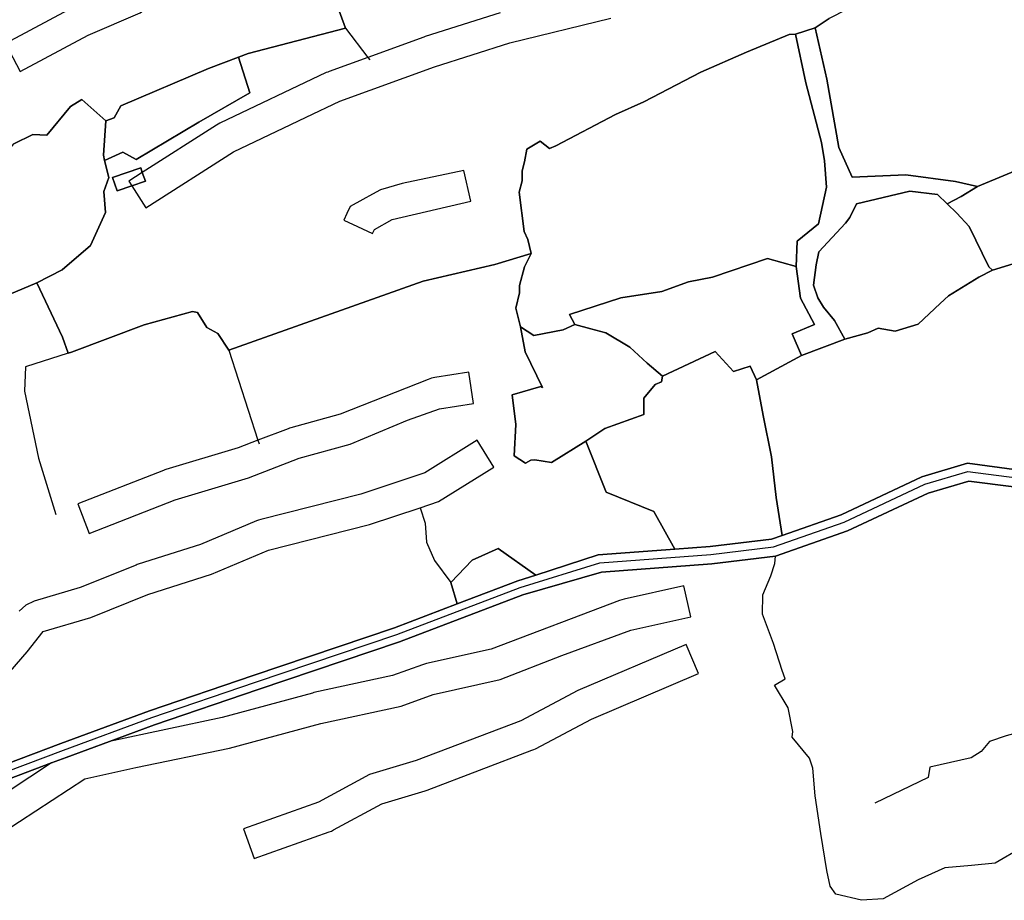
# Model space of a CAD drawing. Extents: x 463979 to 467979, y 555064 to 557157.
# Tile 19 of 82: x 465438 to 465718, y 555594 to 555844. Entities that reach past the tile are written whole.
import ezdxf

# ---------------------------------------------------------------- set-up
doc = ezdxf.new("R2010")
doc.units = 0
doc.header["$MEASUREMENT"] = 0
doc.layers.add('OS MAP', color=7, linetype='Continuous')

msp = doc.modelspace()

# ---------------------------------------------------------------- linework, layer by layer
at = {"layer": 'OS MAP'}
for p, q in [((465664.01, 555842.05), (465658.41, 555840.29)), ((465660.11, 555748.8), (465672.5, 555753.42)), ((465647.34, 555741.9), (465660.11, 555748.8)), ((465562.08, 555678.12), (465560.27, 555684.17))]:
    msp.add_line(p, q, dxfattribs=at)
for points in [[(465725.12, 555880.4), (465723.47, 555881.92), (465720.6, 555880.34), (465711.19, 555874.57), (465706.23, 555870.64), (465695, 555864.35), (465693.96, 555857.81), (465678.29, 555849.94), (465667.97, 555844.72), (465664.01, 555842.05)], [(465720.6, 555880.34), (465711.19, 555874.57), (465706.23, 555870.64), (465695, 555864.35), (465693.96, 555857.81), (465678.29, 555849.94), (465667.97, 555844.72), (465664.01, 555842.05), (465667.34, 555827.44), (465670.75, 555807.97), (465674.53, 555799.57), (465689.79, 555800.28), (465704.01, 555798.34), (465710.27, 555796.91)], [(465720.6, 555880.34), (465711.19, 555874.57), (465706.23, 555870.64), (465695, 555864.35), (465693.96, 555857.81), (465678.29, 555849.94), (465667.97, 555844.72), (465664.01, 555842.05), (465667.34, 555827.44), (465670.75, 555807.97), (465674.53, 555799.57), (465689.79, 555800.28), (465704.01, 555798.34), (465710.27, 555796.91)], [(465525.06, 555862.88), (465526.8, 555851.69), (465530.32, 555842.02)], [(465478, 555851.1), (465472.43, 555858.18), (465467.25, 555854.11), (465453.58, 555848.28), (465453.22, 555848.11), (465452.87, 555847.93), (465433.52, 555837.58), (465437.76, 555829.65), (465457.11, 555840), (465471.88, 555846.3), (465478, 555851.1)], [(465435.91, 555809.07), (465441.3, 555811.75), (465445.32, 555811.57), (465452.06, 555819.72), (465455.27, 555821.71), (465462.09, 555815.57), (465464.45, 555816.48), (465466.36, 555819.86), (465491.34, 555830.47), (465499.91, 555833.75), (465502.65, 555834.8), (465530.32, 555842.02), (465526.8, 555851.69)], [(465435.91, 555809.07), (465441.3, 555811.75), (465445.32, 555811.57), (465452.06, 555819.72), (465455.27, 555821.71), (465462.09, 555815.57), (465464.45, 555816.48), (465466.36, 555819.86), (465491.34, 555830.47), (465499.91, 555833.75), (465502.65, 555834.8), (465530.32, 555842.02), (465526.8, 555851.69)], [(465526.8, 555851.69), (465530.32, 555842.02), (465502.65, 555834.8), (465499.91, 555833.75), (465503.11, 555823.54), (465488.59, 555815.27), (465470.71, 555804.62), (465466.91, 555806.67), (465461.77, 555804.34), (465462.96, 555799.5), (465461.51, 555795.53), (465462.03, 555789.54), (465457.7, 555780.1), (465449.64, 555773.16), (465442.44, 555769.49)], [(465526.8, 555851.69), (465530.32, 555842.02), (465502.65, 555834.8), (465499.91, 555833.75), (465503.11, 555823.54), (465488.59, 555815.27), (465470.71, 555804.62), (465466.91, 555806.67), (465461.77, 555804.34), (465462.96, 555799.5), (465461.51, 555795.53), (465462.03, 555789.54), (465457.7, 555780.1), (465449.64, 555773.16), (465442.44, 555769.49)], [(465574.35, 555846.37), (465552.97, 555839.58), (465552.8, 555839.52), (465552.62, 555839.46), (465536.68, 555833.66), (465525.65, 555829.65), (465525.25, 555829.49), (465524.86, 555829.32), (465494.57, 555814.94), (465494.07, 555814.69), (465493.58, 555814.4), (465472.49, 555800.94), (465468.62, 555798.47), (465469.49, 555797.11), (465473.46, 555790.89), (465498.42, 555806.81), (465514.8, 555814.58)], [(465442.44, 555769.49), (465449.77, 555754.04), (465451.35, 555749.49), (465452.3, 555749.79), (465473.03, 555757.53), (465486.82, 555761.36), (465488.19, 555761.1), (465490.88, 555756.77), (465493.99, 555755.05), (465497.1, 555750.33), (465552.43, 555769.97), (465572.8, 555774.68), (465583.22, 555777.88), (465582.23, 555781.82), (465581.2, 555784.15), (465579.72, 555795.33), (465580.58, 555798.54), (465580.64, 555801.33), (465581.27, 555803.97), (465581.94, 555807.5), (465585.72, 555809.8), (465588.41, 555807.7), (465590.16, 555808.46), (465607.22, 555817.41), (465615.28, 555821.06), (465631.51, 555829.47), (465644.52, 555835.15), (465656.66, 555840.16), (465658.41, 555840.29), (465664.01, 555842.05), (465667.97, 555844.72)], [(465442.44, 555769.49), (465449.77, 555754.04), (465451.35, 555749.49), (465452.3, 555749.79), (465473.03, 555757.53), (465486.82, 555761.36), (465488.19, 555761.1), (465490.88, 555756.77), (465493.99, 555755.05), (465497.1, 555750.33), (465552.43, 555769.97), (465572.8, 555774.68), (465583.22, 555777.88), (465582.23, 555781.82), (465581.2, 555784.15), (465579.72, 555795.33), (465580.58, 555798.54), (465580.64, 555801.33), (465581.27, 555803.97), (465581.94, 555807.5), (465585.72, 555809.8), (465588.41, 555807.7), (465590.16, 555808.46), (465607.22, 555817.41), (465615.28, 555821.06), (465631.51, 555829.47), (465644.52, 555835.15), (465656.66, 555840.16), (465658.41, 555840.29), (465664.01, 555842.05), (465667.97, 555844.72)], [(465514.8, 555814.58), (465519.11, 555816.62), (465528.72, 555821.19), (465555.7, 555831), (465577.07, 555837.79), (465605.82, 555844.8)], [(465530.32, 555842.02), (465502.65, 555834.8), (465499.91, 555833.75)], [(465530.32, 555842.02), (465536.68, 555833.66), (465537.24, 555832.93)], [(465658.41, 555840.29), (465656.66, 555840.16), (465644.52, 555835.15), (465631.51, 555829.47), (465615.28, 555821.06), (465607.22, 555817.41), (465590.16, 555808.46), (465588.41, 555807.7), (465585.72, 555809.8), (465581.94, 555807.5), (465581.27, 555803.97), (465580.64, 555801.33), (465580.58, 555798.54), (465579.72, 555795.33), (465581.2, 555784.15), (465582.23, 555781.82), (465583.22, 555777.88), (465581.32, 555774.09), (465579.84, 555768.73), (465579.84, 555766.64), (465578.84, 555762.3), (465580.12, 555756.96), (465583.91, 555754.48), (465592.28, 555756.16), (465595.57, 555757.68), (465594.05, 555760.46), (465608.73, 555765.27), (465620.37, 555767.04), (465627.97, 555769.82), (465634.8, 555771.09), (465650.49, 555776.4), (465658.59, 555774.13), (465658.87, 555781.33), (465664.94, 555786.25), (465667.22, 555796.71), (465666.71, 555804.22), (465665.82, 555809.45), (465661.33, 555826.38), (465658.41, 555840.29)], [(465658.41, 555840.29), (465656.66, 555840.16), (465644.52, 555835.15), (465631.51, 555829.47), (465615.28, 555821.06), (465607.22, 555817.41), (465590.16, 555808.46), (465588.41, 555807.7), (465585.72, 555809.8), (465581.94, 555807.5), (465581.27, 555803.97), (465580.64, 555801.33), (465580.58, 555798.54), (465579.72, 555795.33), (465581.2, 555784.15), (465582.23, 555781.82), (465583.22, 555777.88), (465581.32, 555774.09), (465579.84, 555768.73), (465579.84, 555766.64), (465578.84, 555762.3), (465580.12, 555756.96), (465583.91, 555754.48), (465592.28, 555756.16), (465595.57, 555757.68), (465594.05, 555760.46), (465608.73, 555765.27), (465620.37, 555767.04), (465627.97, 555769.82), (465634.8, 555771.09), (465650.49, 555776.4), (465658.59, 555774.13), (465658.87, 555781.33), (465664.94, 555786.25), (465667.22, 555796.71), (465666.71, 555804.22), (465665.82, 555809.45), (465661.33, 555826.38), (465658.41, 555840.29)], [(465658.41, 555840.29), (465656.66, 555840.16), (465644.52, 555835.15), (465631.51, 555829.47), (465615.28, 555821.06), (465607.22, 555817.41), (465590.16, 555808.46), (465588.41, 555807.7), (465585.72, 555809.8), (465581.94, 555807.5), (465581.27, 555803.97), (465580.64, 555801.33), (465580.58, 555798.54), (465579.72, 555795.33), (465581.2, 555784.15), (465582.23, 555781.82), (465583.22, 555777.88)], [(465664.01, 555842.05), (465658.41, 555840.29), (465661.33, 555826.38), (465665.82, 555809.45), (465666.71, 555804.22), (465667.22, 555796.71), (465664.94, 555786.25), (465658.87, 555781.33), (465658.59, 555774.13), (465659.89, 555765.09), (465663.79, 555757.62), (465657.52, 555754.99), (465660.11, 555748.8), (465672.5, 555753.42), (465669.55, 555758.76), (465666.4, 555762.59), (465664.82, 555765.2), (465663.51, 555768.86), (465664.29, 555774.61), (465665.06, 555778.28), (465672.68, 555786.51), (465673.88, 555788.14), (465675.78, 555791.94), (465690.92, 555795.57), (465698.81, 555794.65), (465701.56, 555792.01), (465705.57, 555794.1), (465710.27, 555796.91), (465704.01, 555798.34), (465689.79, 555800.28), (465674.53, 555799.57), (465670.75, 555807.97), (465667.34, 555827.44), (465664.01, 555842.05)], [(465658.41, 555840.29), (465661.33, 555826.38), (465665.82, 555809.45), (465666.71, 555804.22), (465667.22, 555796.71), (465664.94, 555786.25), (465658.87, 555781.33), (465658.59, 555774.13)], [(465664.01, 555842.05), (465667.34, 555827.44), (465670.75, 555807.97), (465674.53, 555799.57), (465689.79, 555800.28), (465704.01, 555798.34), (465710.27, 555796.91)], [(465714.49, 555773.12), (465726.51, 555776.81), (465737.75, 555782.84), (465754.33, 555792.13), (465758.39, 555794.64), (465765.96, 555796.48), (465774.84, 555805.12), (465783.47, 555807.85), (465792.08, 555812.21), (465806.46, 555815.37), (465811.17, 555811.72), (465817.45, 555814.34), (465829.99, 555817.5), (465835.2, 555820.62), (465838.35, 555821.44), (465837.97, 555827.04), (465845.4, 555830.34), (465848.29, 555826.68), (465851.94, 555825.12), (465860.82, 555835.21), (465862.73, 555840.56)], [(465710.27, 555796.91), (465725.95, 555803.47), (465757.3, 555815.55), (465772.39, 555821), (465805.13, 555831.06), (465822.38, 555836.84)], [(465499.91, 555833.75), (465491.34, 555830.47), (465466.36, 555819.86), (465464.45, 555816.48), (465462.09, 555815.57), (465461.4, 555805.85), (465461.77, 555804.34), (465466.91, 555806.67), (465470.71, 555804.62), (465488.59, 555815.27), (465503.11, 555823.54), (465499.91, 555833.75)], [(465499.91, 555833.75), (465491.34, 555830.47), (465466.36, 555819.86), (465464.45, 555816.48), (465462.09, 555815.57), (465461.4, 555805.85), (465461.77, 555804.34), (465466.91, 555806.67), (465470.71, 555804.62), (465488.59, 555815.27), (465503.11, 555823.54), (465499.91, 555833.75)], [(465499.91, 555833.75), (465503.11, 555823.54), (465488.59, 555815.27), (465470.71, 555804.62), (465466.91, 555806.67), (465461.77, 555804.34)], [(465499.91, 555833.75), (465491.34, 555830.47), (465466.36, 555819.86), (465464.45, 555816.48), (465462.09, 555815.57)], [(465411.96, 555794.16), (465416.8, 555796.17), (465426.48, 555803.26), (465430.55, 555802.48), (465435.91, 555809.07), (465441.3, 555811.75), (465445.32, 555811.57), (465452.06, 555819.72), (465455.27, 555821.71), (465462.09, 555815.57)], [(465462.09, 555815.57), (465455.27, 555821.71), (465452.06, 555819.72), (465445.32, 555811.57), (465441.3, 555811.75), (465435.91, 555809.07)], [(465462.09, 555815.57), (465455.27, 555821.71), (465452.06, 555819.72), (465445.32, 555811.57), (465441.3, 555811.75), (465435.91, 555809.07)], [(465411.07, 555756.29), (465442.44, 555769.49), (465449.64, 555773.16), (465457.7, 555780.1), (465462.03, 555789.54), (465461.51, 555795.53), (465462.96, 555799.5), (465461.77, 555804.34), (465461.4, 555805.85), (465462.09, 555815.57)], [(465411.07, 555756.29), (465442.44, 555769.49), (465449.64, 555773.16), (465457.7, 555780.1), (465462.03, 555789.54), (465461.51, 555795.53), (465462.96, 555799.5), (465461.77, 555804.34), (465461.4, 555805.85), (465462.09, 555815.57)], [(465462.09, 555815.57), (465461.4, 555805.85), (465461.77, 555804.34)], [(465461.77, 555804.34), (465462.96, 555799.5), (465461.51, 555795.53), (465462.03, 555789.54), (465457.7, 555780.1), (465449.64, 555773.16), (465442.44, 555769.49)], [(465725.95, 555803.47), (465710.27, 555796.91), (465705.57, 555794.1), (465701.56, 555792.01), (465704.37, 555789.31), (465707.85, 555785.52), (465713.46, 555774.08), (465714.49, 555773.12)], [(465725.95, 555803.47), (465710.27, 555796.91), (465705.57, 555794.1), (465701.56, 555792.01), (465704.37, 555789.31), (465707.85, 555785.52), (465713.46, 555774.08), (465714.49, 555773.12)], [(465710.27, 555796.91), (465725.95, 555803.47)], [(465710.27, 555796.91), (465725.95, 555803.47)], [(465472.49, 555800.94), (465473.35, 555798.43), (465469.49, 555797.11), (465465.31, 555795.68), (465464, 555799.51), (465472.04, 555802.26), (465472.49, 555800.94)], [(465472.49, 555800.94), (465473.35, 555798.43), (465469.49, 555797.11), (465465.31, 555795.68), (465464, 555799.51), (465472.04, 555802.26), (465472.49, 555800.94)], [(465472.49, 555800.94), (465472.04, 555802.26), (465464, 555799.51), (465465.31, 555795.68), (465469.49, 555797.11), (465473.35, 555798.43), (465472.49, 555800.94)], [(465535.27, 555793.18), (465531.66, 555791.19), (465530.72, 555789.19), (465529.87, 555787.38), (465533.75, 555785.55), (465538.01, 555783.55), (465538.57, 555784.72), (465543.59, 555787.5), (465566.02, 555792.73), (465563.98, 555801.49), (465546.43, 555797.74), (465540.32, 555795.98), (465538, 555794.7), (465535.27, 555793.18)], [(465672.5, 555753.42), (465679, 555755.25), (465681.94, 555756.61), (465686.77, 555755.72), (465693.33, 555757.76), (465699.57, 555763.58), (465701.95, 555765.78), (465710.65, 555771.11), (465714.49, 555773.12), (465713.46, 555774.08), (465707.85, 555785.52), (465704.37, 555789.31), (465701.56, 555792.01), (465698.81, 555794.65), (465690.92, 555795.57), (465675.78, 555791.94), (465673.88, 555788.14), (465672.68, 555786.51), (465665.06, 555778.28), (465664.29, 555774.61), (465663.51, 555768.86), (465664.82, 555765.2), (465666.4, 555762.59), (465669.55, 555758.76), (465672.5, 555753.42)], [(465672.5, 555753.42), (465669.55, 555758.76), (465666.4, 555762.59), (465664.82, 555765.2), (465663.51, 555768.86), (465664.29, 555774.61), (465665.06, 555778.28), (465672.68, 555786.51), (465673.88, 555788.14), (465675.78, 555791.94), (465690.92, 555795.57), (465698.81, 555794.65), (465701.56, 555792.01)], [(465672.5, 555753.42), (465679, 555755.25), (465681.94, 555756.61), (465686.77, 555755.72), (465693.33, 555757.76), (465699.57, 555763.58), (465701.95, 555765.78), (465710.65, 555771.11), (465714.49, 555773.12), (465713.46, 555774.08), (465707.85, 555785.52), (465704.37, 555789.31), (465701.56, 555792.01), (465698.81, 555794.65), (465690.92, 555795.57), (465675.78, 555791.94), (465673.88, 555788.14), (465672.68, 555786.51), (465665.06, 555778.28), (465664.29, 555774.61), (465663.51, 555768.86), (465664.82, 555765.2), (465666.4, 555762.59), (465669.55, 555758.76), (465672.5, 555753.42)], [(465710.27, 555796.91), (465705.57, 555794.1), (465701.56, 555792.01)], [(465442.44, 555769.49), (465411.07, 555756.29), (465407.1, 555764.55), (465406.78, 555765.71), (465402.22, 555771.32), (465397.92, 555776.42), (465394.11, 555776.18), (465389.07, 555787.89), (465399.48, 555787.34), (465408.15, 555792.39), (465411.96, 555794.16)], [(465701.56, 555792.01), (465704.37, 555789.31), (465707.85, 555785.52), (465713.46, 555774.08), (465714.49, 555773.12)], [(465422.3, 555628.21), (465449.32, 555638.36), (465474.54, 555647.68), (465504.09, 555657.75), (465544.26, 555671.32), (465562.08, 555678.12), (465560.27, 555684.17), (465566.34, 555690.6), (465573.76, 555693.91), (465584.49, 555686.31), (465602.28, 555692.04), (465624.1, 555693.69), (465618.12, 555704.46), (465604.51, 555709.93), (465598.74, 555724.46), (465588.94, 555718.36), (465584.26, 555719.11), (465583.08, 555719.01), (465581.55, 555718.21), (465578.35, 555720.31), (465578.81, 555729.21), (465577.8, 555737.61), (465585.9, 555739.97), (465586.42, 555739.71), (465581.44, 555749.9), (465580.12, 555756.96), (465578.84, 555762.3), (465579.84, 555766.64), (465579.84, 555768.73), (465581.32, 555774.09), (465583.22, 555777.88), (465572.8, 555774.68), (465552.43, 555769.97), (465497.1, 555750.33), (465493.99, 555755.05), (465490.88, 555756.77), (465488.19, 555761.1), (465486.82, 555761.36), (465473.03, 555757.53), (465452.3, 555749.79), (465451.35, 555749.49), (465449.77, 555754.04), (465442.44, 555769.49), (465411.07, 555756.29)], [(465422.3, 555628.21), (465449.32, 555638.36), (465474.54, 555647.68), (465504.09, 555657.75), (465544.26, 555671.32), (465562.08, 555678.12), (465560.27, 555684.17), (465566.34, 555690.6), (465573.76, 555693.91), (465584.49, 555686.31), (465602.28, 555692.04), (465624.1, 555693.69), (465618.12, 555704.46), (465604.51, 555709.93), (465598.74, 555724.46), (465588.94, 555718.36), (465584.26, 555719.11), (465583.08, 555719.01), (465581.55, 555718.21), (465578.35, 555720.31), (465578.81, 555729.21), (465577.8, 555737.61), (465585.9, 555739.97), (465586.42, 555739.71), (465581.44, 555749.9), (465580.12, 555756.96), (465578.84, 555762.3), (465579.84, 555766.64), (465579.84, 555768.73), (465581.32, 555774.09), (465583.22, 555777.88), (465572.8, 555774.68), (465552.43, 555769.97), (465497.1, 555750.33), (465493.99, 555755.05), (465490.88, 555756.77), (465488.19, 555761.1), (465486.82, 555761.36), (465473.03, 555757.53), (465452.3, 555749.79), (465451.35, 555749.49), (465449.77, 555754.04), (465442.44, 555769.49), (465411.07, 555756.29)], [(465497.1, 555750.33), (465552.43, 555769.97), (465572.8, 555774.68), (465583.22, 555777.88)], [(465583.22, 555777.88), (465581.32, 555774.09), (465579.84, 555768.73), (465579.84, 555766.64), (465578.84, 555762.3), (465580.12, 555756.96)], [(465658.59, 555774.13), (465650.49, 555776.4), (465634.8, 555771.09), (465627.97, 555769.82), (465620.37, 555767.04), (465608.73, 555765.27), (465594.05, 555760.46), (465595.57, 555757.68), (465600.13, 555756.41), (465604.44, 555755.3), (465611.31, 555751.23), (465616.18, 555746.6), (465620.59, 555742.92), (465635.56, 555749.99), (465640.8, 555744.24), (465645.51, 555745.82), (465647.34, 555741.9), (465660.11, 555748.8), (465657.52, 555754.99), (465663.79, 555757.62), (465659.89, 555765.09), (465658.59, 555774.13)], [(465595.57, 555757.68), (465594.05, 555760.46), (465608.73, 555765.27), (465620.37, 555767.04), (465627.97, 555769.82), (465634.8, 555771.09), (465650.49, 555776.4), (465658.59, 555774.13)], [(465658.59, 555774.13), (465650.49, 555776.4), (465634.8, 555771.09), (465627.97, 555769.82), (465620.37, 555767.04), (465608.73, 555765.27), (465594.05, 555760.46), (465595.57, 555757.68), (465600.13, 555756.41), (465604.44, 555755.3), (465611.31, 555751.23), (465616.18, 555746.6), (465620.59, 555742.92), (465635.56, 555749.99), (465640.8, 555744.24), (465645.51, 555745.82), (465647.34, 555741.9), (465660.11, 555748.8), (465657.52, 555754.99), (465663.79, 555757.62), (465659.89, 555765.09), (465658.59, 555774.13)], [(465726.51, 555776.81), (465714.49, 555773.12), (465710.65, 555771.11), (465701.95, 555765.78), (465699.57, 555763.58), (465693.33, 555757.76), (465686.77, 555755.72), (465681.94, 555756.61), (465679, 555755.25), (465672.5, 555753.42), (465660.11, 555748.8), (465647.34, 555741.9), (465649.19, 555731.71), (465651.56, 555719.94), (465652.89, 555708.44), (465654.63, 555697.61), (465671.39, 555703.51), (465694.43, 555714.29), (465707.34, 555718.16), (465722.09, 555716.23)], [(465726.51, 555776.81), (465714.49, 555773.12), (465710.65, 555771.11), (465701.95, 555765.78), (465699.57, 555763.58), (465693.33, 555757.76), (465686.77, 555755.72), (465681.94, 555756.61), (465679, 555755.25), (465672.5, 555753.42), (465660.11, 555748.8), (465647.34, 555741.9), (465649.19, 555731.71), (465651.56, 555719.94), (465652.89, 555708.44), (465654.63, 555697.61), (465671.39, 555703.51), (465694.43, 555714.29), (465707.34, 555718.16), (465722.09, 555716.23)], [(465714.49, 555773.12), (465726.51, 555776.81)], [(465714.49, 555773.12), (465726.51, 555776.81)], [(465658.59, 555774.13), (465659.89, 555765.09), (465663.79, 555757.62), (465657.52, 555754.99), (465660.11, 555748.8)], [(465672.5, 555753.42), (465679, 555755.25), (465681.94, 555756.61), (465686.77, 555755.72), (465693.33, 555757.76), (465699.57, 555763.58), (465701.95, 555765.78), (465710.65, 555771.11), (465714.49, 555773.12)], [(465442.44, 555769.49), (465449.77, 555754.04), (465451.35, 555749.49)], [(465451.35, 555749.49), (465452.3, 555749.79), (465473.03, 555757.53), (465486.82, 555761.36), (465488.19, 555761.1), (465490.88, 555756.77), (465493.99, 555755.05), (465497.1, 555750.33)], [(465580.12, 555756.96), (465581.44, 555749.9), (465586.42, 555739.71), (465585.9, 555739.97), (465577.8, 555737.61), (465578.81, 555729.21), (465578.35, 555720.31), (465581.55, 555718.21), (465583.08, 555719.01), (465584.26, 555719.11), (465588.94, 555718.36), (465598.74, 555724.46), (465604.17, 555728.03), (465615.24, 555732), (465615.29, 555736.69), (465618.51, 555740.52), (465620.27, 555741.32), (465620.59, 555742.92), (465616.18, 555746.6), (465611.31, 555751.23), (465604.44, 555755.3), (465600.13, 555756.41), (465595.57, 555757.68), (465592.28, 555756.16), (465583.91, 555754.48), (465580.12, 555756.96)], [(465580.12, 555756.96), (465581.44, 555749.9), (465586.42, 555739.71), (465585.9, 555739.97), (465577.8, 555737.61), (465578.81, 555729.21), (465578.35, 555720.31), (465581.55, 555718.21), (465583.08, 555719.01), (465584.26, 555719.11), (465588.94, 555718.36), (465598.74, 555724.46), (465604.17, 555728.03), (465615.24, 555732), (465615.29, 555736.69), (465618.51, 555740.52), (465620.27, 555741.32), (465620.59, 555742.92), (465616.18, 555746.6), (465611.31, 555751.23), (465604.44, 555755.3), (465600.13, 555756.41), (465595.57, 555757.68), (465592.28, 555756.16), (465583.91, 555754.48), (465580.12, 555756.96)], [(465580.12, 555756.96), (465581.44, 555749.9), (465586.42, 555739.71), (465585.9, 555739.97), (465577.8, 555737.61), (465578.81, 555729.21), (465578.35, 555720.31), (465581.55, 555718.21), (465583.08, 555719.01), (465584.26, 555719.11), (465588.94, 555718.36), (465598.74, 555724.46)], [(465580.12, 555756.96), (465583.91, 555754.48), (465592.28, 555756.16), (465595.57, 555757.68)], [(465595.57, 555757.68), (465600.13, 555756.41), (465604.44, 555755.3), (465611.31, 555751.23), (465616.18, 555746.6), (465620.59, 555742.92)], [(465497.1, 555750.33), (465505.41, 555724.71), (465505.75, 555723.68)], [(465451.35, 555749.49), (465439.24, 555745.61), (465438.96, 555738.66), (465442.96, 555719.58), (465447.9, 555703.53)], [(465598.74, 555724.46), (465604.51, 555709.93), (465618.12, 555704.46), (465624.1, 555693.69), (465634.13, 555694.46), (465651.61, 555696.54), (465654.63, 555697.61), (465652.89, 555708.44), (465651.56, 555719.94), (465649.19, 555731.71), (465647.34, 555741.9), (465645.51, 555745.82), (465640.8, 555744.24), (465635.56, 555749.99), (465620.59, 555742.92), (465620.27, 555741.32), (465618.51, 555740.52), (465615.29, 555736.69), (465615.24, 555732), (465604.17, 555728.03), (465598.74, 555724.46)], [(465598.74, 555724.46), (465604.51, 555709.93), (465618.12, 555704.46), (465624.1, 555693.69), (465634.13, 555694.46), (465651.61, 555696.54), (465654.63, 555697.61), (465652.89, 555708.44), (465651.56, 555719.94), (465649.19, 555731.71), (465647.34, 555741.9), (465645.51, 555745.82), (465640.8, 555744.24), (465635.56, 555749.99), (465620.59, 555742.92), (465620.27, 555741.32), (465618.51, 555740.52), (465615.29, 555736.69), (465615.24, 555732), (465604.17, 555728.03), (465598.74, 555724.46)], [(465620.59, 555742.92), (465635.56, 555749.99), (465640.8, 555744.24), (465645.51, 555745.82), (465647.34, 555741.9)], [(465505.41, 555724.71), (465499.76, 555722.55), (465479.21, 555716.37), (465478.86, 555716.26), (465478.52, 555716.13), (465454.09, 555706.56), (465457.37, 555698.18), (465481.8, 555707.75), (465502.67, 555714.03), (465517.17, 555719.57), (465531.68, 555723.58), (465547.97, 555730.39), (465557.13, 555733.66), (465566.79, 555735.15), (465565.42, 555744.04), (465555.76, 555742.55), (465554.77, 555742.34), (465553.82, 555742.03), (465528.81, 555732.13), (465514.77, 555728.24), (465514.36, 555728.12), (465513.96, 555727.98), (465505.41, 555724.71)], [(465598.74, 555724.46), (465604.17, 555728.03), (465615.24, 555732), (465615.29, 555736.69), (465618.51, 555740.52), (465620.27, 555741.32), (465620.59, 555742.92)], [(465654.63, 555697.61), (465652.89, 555708.44), (465651.56, 555719.94), (465649.19, 555731.71), (465647.34, 555741.9)], [(465551.54, 555705.48), (465556.78, 555707.23), (465572.57, 555717.08), (465567.81, 555724.72), (465552.92, 555715.43), (465534.65, 555709.33), (465506.23, 555702.15), (465505.59, 555701.96), (465504.97, 555701.73), (465489.04, 555695.07), (465471.34, 555689.41), (465471.03, 555689.3), (465470.73, 555689.19), (465454.82, 555682.8), (465441.74, 555678.9), (465439.37, 555677.79), (465437.41, 555676.06)], [(465598.74, 555724.46), (465604.51, 555709.93), (465618.12, 555704.46), (465624.1, 555693.69)], [(465722.09, 555716.23), (465707.34, 555718.16), (465694.43, 555714.29), (465671.39, 555703.51), (465654.63, 555697.61), (465651.61, 555696.54), (465634.13, 555694.46), (465624.1, 555693.69), (465602.28, 555692.04), (465584.49, 555686.31), (465579.35, 555684.65), (465562.08, 555678.12), (465544.26, 555671.32), (465504.09, 555657.75), (465474.54, 555647.68), (465449.32, 555638.36), (465422.3, 555628.21)], [(465422.54, 555626.12), (465450.03, 555636.45), (465475.23, 555645.76), (465504.75, 555655.82), (465544.95, 555669.4), (465580.08, 555682.75), (465602.71, 555689.8), (465634.35, 555692.2), (465652.12, 555694.32), (465672.25, 555701.41), (465695.24, 555712.17), (465707.52, 555715.85), (465721.38, 555714.04), (465746.51, 555700.48), (465767.71, 555689.01), (465782.35, 555683.81), (465799.61, 555684.1), (465817.91, 555685.96), (465839.88, 555681.28), (465844.16, 555681.21)], [(465720.54, 555711.43), (465707.74, 555713.1), (465696.2, 555709.64), (465673.27, 555698.92), (465652.74, 555691.68), (465634.61, 555689.52), (465603.23, 555687.13), (465580.84, 555680.72), (465545.68, 555667.36), (465505.44, 555653.77), (465475.95, 555643.72), (465463.14, 555638.99), (465450.79, 555634.42), (465446.66, 555632.87), (465422.8, 555623.91)], [(465720.54, 555711.43), (465707.74, 555713.1), (465696.2, 555709.64), (465673.27, 555698.92), (465652.74, 555691.68), (465634.61, 555689.52), (465603.23, 555687.13), (465580.84, 555680.72), (465545.68, 555667.36), (465505.44, 555653.77), (465475.95, 555643.72), (465463.14, 555638.99), (465450.79, 555634.42), (465446.66, 555632.87), (465422.8, 555623.91)], [(465422.8, 555623.91), (465446.66, 555632.87), (465450.79, 555634.42), (465463.14, 555638.99), (465475.95, 555643.72), (465505.44, 555653.77), (465545.68, 555667.36), (465580.84, 555680.72), (465603.23, 555687.13), (465634.61, 555689.52), (465652.74, 555691.68), (465673.27, 555698.92), (465696.2, 555709.64), (465707.74, 555713.1), (465720.54, 555711.43)], [(465433.08, 555656.84), (465439.71, 555664.44), (465444.31, 555670.27), (465457.79, 555674.29), (465474.08, 555680.84), (465492.15, 555686.62), (465508.44, 555693.42), (465537.18, 555700.69), (465551.54, 555705.48)], [(465551.54, 555705.48), (465553.02, 555701.13), (465553.36, 555695.7), (465555.69, 555690.46), (465560.27, 555684.17)], [(465584.49, 555686.31), (465573.76, 555693.91), (465566.34, 555690.6), (465560.27, 555684.17), (465562.08, 555678.12), (465579.35, 555684.65), (465584.49, 555686.31)], [(465560.27, 555684.17), (465566.34, 555690.6), (465573.76, 555693.91), (465584.49, 555686.31)], [(465584.49, 555686.31), (465573.76, 555693.91), (465566.34, 555690.6), (465560.27, 555684.17), (465562.08, 555678.12), (465579.35, 555684.65), (465584.49, 555686.31)], [(465722.71, 555608.69), (465715.22, 555604.3), (465708.49, 555603.67), (465700.93, 555603.05), (465693.34, 555599.6), (465683.37, 555594.17), (465677.22, 555593.77), (465669.93, 555595.5), (465668.31, 555597.76), (465667.3, 555602.26), (465665.59, 555612.76), (465664, 555623.48), (465663.39, 555631.33), (465662.42, 555634.2), (465657.44, 555640.2), (465657.7, 555641.77), (465656.38, 555648.57), (465652.41, 555655.04), (465655.47, 555656.81), (465654.62, 555659.16), (465652.17, 555666.86), (465649.02, 555675.23), (465649.17, 555680.69), (465651.36, 555686.09), (465652.58, 555689.62), (465652.74, 555691.68)], [(465432.92, 555613.13), (465456.1, 555628.29), (465470.6, 555631.54), (465497.31, 555637.04), (465523.26, 555644.06), (465546.15, 555649.06), (465555.31, 555652.33), (465574.39, 555656.59), (465591.95, 555663.39), (465611.55, 555670.69), (465628.59, 555674.44), (465626.66, 555683.23), (465609.61, 555679.48), (465608.98, 555679.31), (465608.35, 555679.1), (465571.8, 555665.23), (465553.35, 555661.12), (465552.82, 555660.98), (465552.29, 555660.81), (465543.67, 555657.73), (465521.34, 555652.86), (465521.12, 555652.81), (465520.91, 555652.75), (465495.2, 555645.79), (465463.14, 555638.99)], [(465627.29, 555666.56), (465596.49, 555653.46), (465580.19, 555644.88), (465550.41, 555633.55), (465537.18, 555629.53), (465522.67, 555621.7), (465501.29, 555614.15), (465504.29, 555605.67), (465525.67, 555613.21), (465526.31, 555613.47), (465526.94, 555613.78), (465540.66, 555621.18), (465553.03, 555624.94), (465553.33, 555625.03), (465553.62, 555625.13), (465583.39, 555636.46), (465583.9, 555636.67), (465584.39, 555636.91), (465600.35, 555645.32), (465630.82, 555658.28), (465627.29, 555666.56)], [(465763.85, 555645.86), (465759.13, 555654.48), (465753.9, 555658.14), (465752.33, 555658.13), (465741.09, 555651.06), (465737.44, 555645.56), (465726.2, 555642.67), (465718.36, 555640.56), (465713.66, 555638.98), (465711.31, 555636.1), (465708.44, 555634.27), (465696.67, 555631.64), (465696.16, 555628.76), (465681, 555621.41)], [(465463.14, 555638.99), (465450.79, 555634.42), (465446.66, 555632.87), (465428.32, 555620.87)]]:
    msp.add_lwpolyline(points, dxfattribs=at)

doc.saveas('drawing.dxf')
